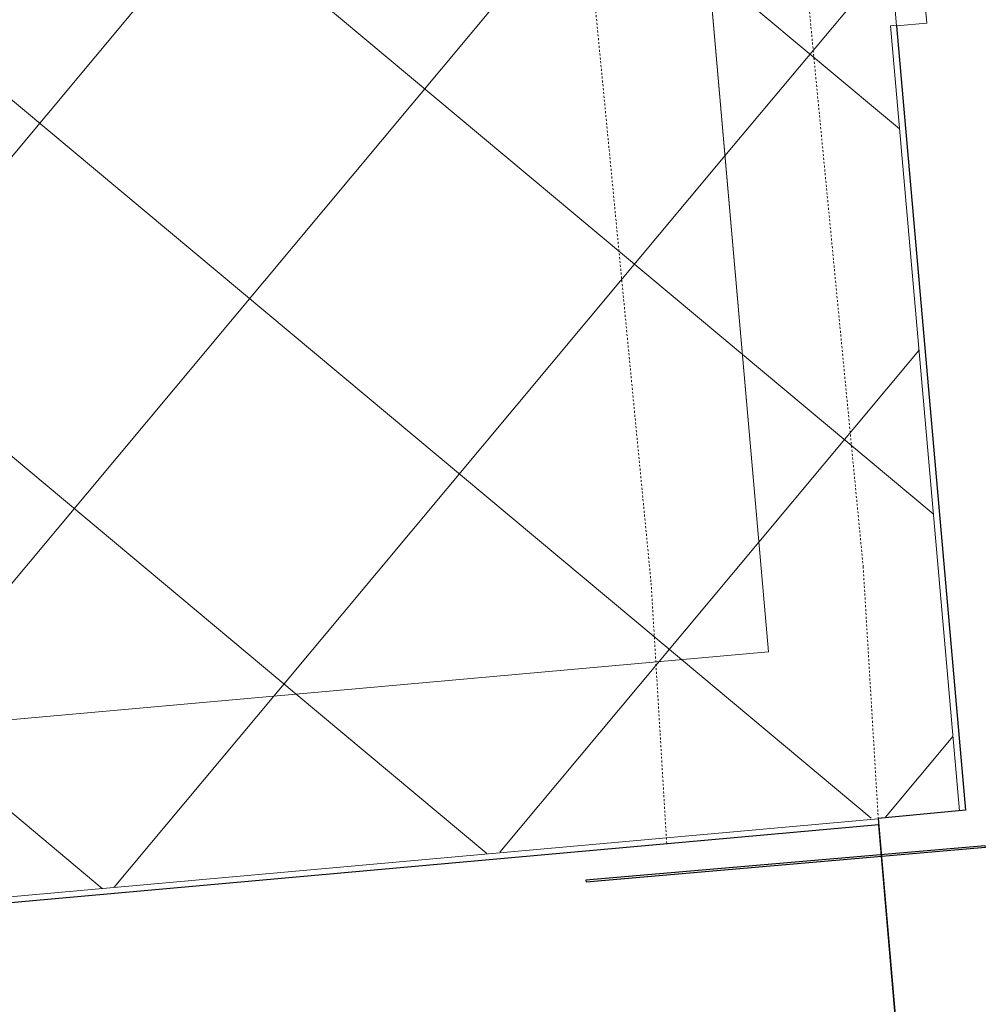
# Model space of a CAD drawing. Header units: millimetres. Extents: x 853417 to 929373, y -433185 to -369260.
# Tile 123 of 157: x 920144 to 921737, y -395505 to -393885. Entities that reach past the tile are written whole.
import ezdxf

# ---------------------------------------------------------------- set-up
doc = ezdxf.new("R2010")
doc.units = ezdxf.units.MM
doc.linetypes.add('Dash', pattern=[6.35, 3.175, -3.175])
for name, color, linetype, lineweight in [('A-PART', 7, 'Continuous', 9), ('KOKO-DOOR', 7, 'Continuous', 9), ('KOKO-DOOR-OPNG', 7, 'Continuous', 9), ('KOKO-FLOR', 7, 'Continuous', 9), ('KOKO-FLOR-HDLN', 7, 'Dash', 9), ('KOKO-ROOF', 7, 'Continuous', 9), ('KOKO-WALL', 7, 'Continuous', 9), ('KOKO_WALL', 7, 'Continuous', 9)]:
    doc.layers.add(name, color=color, linetype=linetype, lineweight=lineweight)
pattern_1 = [(50.123, (921558.2, -395209.54), (-345.34, 288.514), []), (140.123, (921558.2, -395209.54), (-288.514, -345.34), [])]

# ---------------------------------------------------------------- blocks, each defined once
blk = doc.blocks.new('Ol_olev sisesein 14 - SS-01-2509151-1 korrus_SA_kunstihanke plaan')
at = {"layer": 'KOKO-WALL', "lineweight": 25}
for p, q in [((425189.7, 908624.2), (424213.7, 908571.9)), ((424213.7, 908571.9), (424297.5, 907120.5))]:
    blk.add_line(p, q, dxfattribs=at)
blk = doc.blocks.new('Ol_olev välissein 5 - VS-02-2537239-1 korrus_SA_kunstihanke plaan')
at = {"layer": 'KOKO-WALL', "lineweight": 25}
for p, q in [((422900.4, 908642.6), (424194.1, 908715.1)), ((424194.1, 908715.1), (424203.2, 908571.3)), ((424203.2, 908571.3), (426308.4, 908684.1))]:
    blk.add_line(p, q, dxfattribs=at)
blk = doc.blocks.new('eeldatavad põrandakanalid - eeldatavad põrandakanalid-5062723-1 korrus_SA_kunstihanke plaan')
at = {"layer": 'KOKO-FLOR-HDLN'}
for p, q in [((423788.2, 908559.6), (424213.9, 908571.6)), ((422594.4, 908482.1), (423788.2, 908559.6)), ((423804.5, 908209.9), (424233.9, 908222)), ((422614, 908132.6), (423804.5, 908209.9))]:
    blk.add_line(p, q, dxfattribs=at)
blk = doc.blocks.new('Historic-Door-1 - SU-XX-5561941-1 korrus_SA_kunstihanke plaan')
at = {"layer": 'KOKO-DOOR'}
for p, q in [((-1139.5, 25), (-1139.5, -25)), ((1139.5, 25), (-1139.5, 25)), ((-1139.5, 25), (-1139.5, -25)), ((1139.5, -25), (1139.5, 25)), ((1139.5, -25), (1139.5, 25)), ((1139.5, -25), (-1139.5, -25)), ((-825, -25), (-825, -850)), ((-775, -850), (-775, -25)), ((775, -850), (775, -25)), ((825, -25), (825, -850)), ((-825, -850), (-775, -850)), ((825, -850), (775, -850))]:
    blk.add_line(p, q, dxfattribs=at)
at = {"layer": 'KOKO-DOOR-OPNG'}
for p, q in [((-825, -25), (-825, -850)), ((-775, -25), (-775, -850)), ((775, -25), (775, -850)), ((825, -25), (825, -850)), ((-825, -850), (-775, -850)), ((825, -850), (775, -850))]:
    blk.add_line(p, q, dxfattribs=at)
for centre, start, end in [((-825, -25), 270, 360), ((825, -25), 180, 270)]:
    blk.add_arc(centre, 825, start, end, dxfattribs=at)

msp = doc.modelspace()

# ---------------------------------------------------------------- hatches: boundary and pattern name
at = {"layer": 'A-PART', "true_color": 0x804000}
h = msp.add_hatch(dxfattribs=at)
h.set_pattern_fill('FP_89', color=36, style=0, pattern_type=2)
h.set_pattern_definition(pattern_1)
h.paths.add_polyline_path([(907356.7, -396459.5), (908788.6, -396344.5), (908789.4, -396344.2), (910092.2, -396227.4), (910083.3, -396131.9), (910203.6, -396120.7), (910187.1, -395944.3), (910287.6, -395934.9), (910304, -396111.4), (910424.3, -396100.2), (910434.7, -396196.7), (911358.2, -396113.9), (911360, -396123.8), (911430.5, -396117.5), (911405.8, -395818.5), (907633.2, -396156.7), (907544.8, -395062.8), (907245.6, -395084.5), (907348.4, -396356.6)], flags=0)
h.paths.add_polyline_path([(911480.3, -396113), (912291.2, -396040.3), (912290.3, -396030.4), (913093.1, -395958.4), (913084.7, -395868.5), (913205, -395857.3), (913187.9, -395673.8), (913288.3, -395664.4), (913305.4, -395848), (913425.7, -395836.8), (913434.7, -395927.8), (916213.6, -395678.6), (916187.7, -395389.8), (915540.1, -395447.9), (915557.8, -395655.9), (915105.7, -395694.5), (915088.1, -395488.4), (911455.6, -395814), (911478, -396084.9)], flags=0)
h.paths.add_polyline_path([(916263.4, -395674.2), (918983.9, -395430.3), (918986.8, -395440.1), (919124.2, -395427.8), (919097.4, -395128.9), (918239.5, -395205.9), (918258.1, -395431.7), (918257.3, -395436.5), (918249, -395446.5), (918236.8, -395450.9), (916892.5, -395573.9), (916879.7, -395571.7), (916874.2, -395568.2), (916865.7, -395553.1), (916865.3, -395551.3), (916845.1, -395330.9), (916237.5, -395385.3), (916254, -395568.4)], flags=0)
h.paths.add_polyline_path([(919174, -395423.3), (920110.2, -395339.4), (920110.2, -395329.3), (921690.7, -395185.4), (921577.2, -393895), (921587.1, -393893.2), (921558.1, -393581.5), (921260.8, -393607.7), (921376.6, -394924.6), (919147.2, -395124.5), (919173.5, -395417.4)], flags=0)
h.paths.add_polyline_path([(921256.4, -393557.9), (921555.3, -393531.6), (921417.6, -391987.7), (921120.7, -392013.8), (921254.1, -393531.6)], flags=0)
h.paths.add_polyline_path([(907071.5, -393018.3), (907070.8, -393008.3), (907369.9, -392986.6), (907286.5, -391995.8), (907950.5, -391926.7), (913241.2, -391481.1), (913215.8, -391203.1), (913218, -391190.4), (913223.2, -391181.5), (912991.5, -391201.1), (912994.9, -391237.6), (912874.8, -391250.5), (912891.7, -391432.3), (912791.3, -391441.7), (912774.2, -391258.1), (912653.9, -391269.3), (912650.2, -391229.8), (909991.5, -391453.7), (909996.4, -391506.5), (909876.2, -391517.7), (909892.6, -391694.1), (909792.2, -391703.5), (909775.7, -391527), (909655.5, -391538.2), (909650.3, -391482.5), (907920.5, -391628.2), (906962.9, -391727.9), (907070.8, -393009.7)], flags=0)
h.paths.add_polyline_path([(921116.3, -391964), (921415.1, -391937.7), (921387.6, -391641.6), (921379.1, -391642.3), (921273.8, -390445.3), (918812.7, -390670.4), (918840, -390969.2), (921011.3, -390770.6), (921114, -391937.7)], flags=0)
h.paths.add_polyline_path([(914635.4, -391353.8), (915930, -391235.4), (915904.6, -390957.1), (915906.8, -390944.4), (915911.2, -390935.9), (914597, -391056.1), (914601.6, -391059.3), (914608.5, -391069.2), (914610, -391075.6), (914612.9, -391107.5)], flags=0)
h.paths.add_polyline_path([(917324.2, -391107.9), (918790.2, -390973.7), (918762.9, -390675), (917285.8, -390810.1), (917291.4, -390814.8), (917297.3, -390823.2), (917298.8, -390829.6), (917319.8, -391059.3)], flags=0)
h = msp.add_hatch(dxfattribs=at)
h.set_pattern_fill('FP_89', color=36, style=0, pattern_type=2)
h.set_pattern_definition(pattern_1)
h.paths.add_polyline_path([(907633.2, -396156.7), (911405.8, -395818.5), (911375.1, -395447.7), (911424.9, -395443.6), (911455.6, -395814), (915088.1, -395488.4), (915058.1, -395137.7), (915510.3, -395099.1), (915540.1, -395447.9), (916187.7, -395389.8), (916079.4, -394180.9), (914058.7, -394371), (914057.1, -394320.9), (916124.7, -394126.4), (916237.5, -395385.3), (916845.1, -395330.9), (916815.2, -395003.6), (916817.4, -394990.8), (916825.7, -394980.9), (916837.8, -394976.4), (918182.2, -394853.4), (918198.3, -394857.7), (918200.5, -394859.1), (918207.9, -394869.7), (918209.4, -394876), (918239.5, -395205.9), (919097.4, -395128.9), (919051, -394611), (919100.8, -394606.5), (919147.2, -395124.5), (921376.6, -394924.6), (921260.8, -393607.7), (920737.9, -393653.7), (920733.5, -393603.9), (921256.4, -393557.9), (921120.7, -392013.8), (920597.7, -392059.8), (920593.3, -392010), (921116.3, -391964), (921011.3, -390770.6), (918840, -390969.2), (918875.1, -391353.3), (918825.3, -391357.8), (918790.2, -390973.7), (917324.2, -391107.9), (917348.9, -391377.3), (917346.7, -391390.1), (917338.4, -391400), (917326.2, -391404.5), (915981.9, -391527.5), (915969.1, -391525.3), (915963.6, -391521.8), (915956.1, -391511.2), (915954.7, -391504.9), (915930, -391235.4), (914635.4, -391353.8), (914660.1, -391623.3), (914657.9, -391636), (914649.6, -391646), (914637.5, -391650.5), (913293.1, -391773.4), (913280.3, -391771.2), (913274.8, -391767.8), (913267.3, -391757.2), (913265.9, -391750.8), (913241.2, -391481.1), (907950.5, -391926.7), (907286.5, -391995.8), (907369.9, -392986.6), (909580.6, -392825.8), (909582, -392835.8), (909611.9, -392833.6), (909760.7, -394901.7), (907544.8, -395062.8), (907585.8, -395570.4)], flags=0)
h.paths.add_polyline_path([(918942.6, -393477.1), (918928, -393472.6), (918920.9, -393459), (918918.4, -393423.9), (918926.5, -393411), (918942.6, -393406.8), (918966, -393402.8), (918896.7, -392647.8), (918860.5, -392650), (918853.8, -392646.5), (918848.7, -392642.2), (918845.1, -392632.5), (918842.4, -392602.6), (918845.1, -392591.5), (918855.4, -392582), (918866.9, -392580.3), (919524.1, -392521.7), (919532.3, -392525.2), (919539.5, -392538.7), (919542.2, -392568.6), (919537.7, -392583.2), (919524.1, -392590.3), (919494.4, -392594.9), (919563.6, -393349.9), (919599.9, -393348.3), (919603.7, -393348.9), (919614.1, -393360.2), (919615.2, -393365.2), (919618, -393395.1), (919616.2, -393405.3), (919605, -393415.7), (919593.5, -393417.4), (919139.9, -393459)], flags=0)

# ---------------------------------------------------------------- linework, layer by layer
at = {"layer": 'A-PART'}
for p, q in [((921376.6, -394924.6), (921260.8, -393607.7)), ((921260.8, -393607.7), (921376.6, -394924.6)), ((919147.2, -395124.5), (921376.6, -394924.6)), ((921376.6, -394924.6), (919147.2, -395124.5))]:
    msp.add_line(p, q, dxfattribs=at)
at = {"layer": 'KOKO-ROOF', "lineweight": 25}
for p, q in [((921733.5, -395243.6), (921076.1, -395300.6)), ((921076.4, -395302.9), (921733.7, -395245.9)), ((921733.7, -395245.9), (921733.5, -395243.6)), ((921076.1, -395300.6), (921076.4, -395302.9))]:
    msp.add_line(p, q, dxfattribs=at)
at = {"layer": 'KOKO-WALL'}
for p, q in [((921587.2, -393894.1), (921577.2, -393895)), ((921690.8, -395186.4), (921577.2, -393895)), ((920109.3, -395329.4), (921557.3, -395199.6))]:
    msp.add_line(p, q, dxfattribs=at)

# ---------------------------------------------------------------- block references
at = {"layer": 'KOKO-DOOR', "rotation": 275.0259826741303}
msp.add_blockref('Historic-Door-1 - SU-XX-5561941-1 korrus_SA_kunstihanke plaan', (921512.3, -392757.4), dxfattribs=at)
at = {"layer": 'KOKO-FLOR', "rotation": 271.815909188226}
msp.add_blockref('eeldatavad põrandakanalid - eeldatavad põrandakanalid-5062723-1 korrus_SA_kunstihanke plaan', (0, 0), dxfattribs=at)
at = {"layer": 'KOKO_WALL', "rotation": 271.815909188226}
for name in ['Ol_olev välissein 5 - VS-02-2537239-1 korrus_SA_kunstihanke plaan', 'Ol_olev sisesein 14 - SS-01-2509151-1 korrus_SA_kunstihanke plaan']:
    msp.add_blockref(name, (0, 0), dxfattribs=at)

doc.saveas('drawing.dxf')
